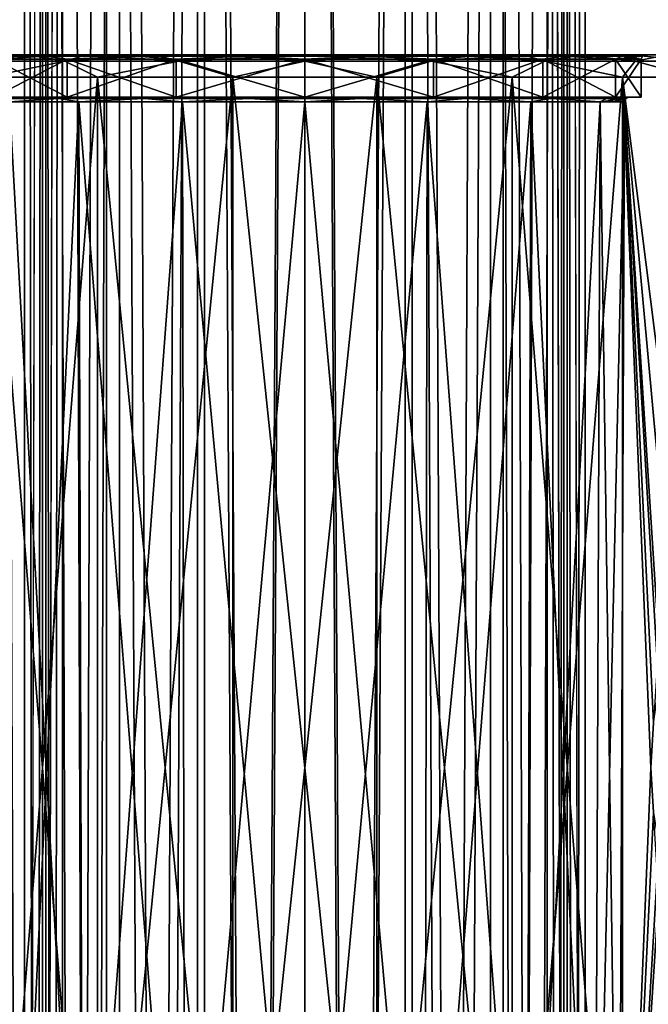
# Model space of a CAD drawing. Header units: millimetres. Extents: x -125 to 171, y -35 to 1363.
# Tile 223 of 256: x -13 to 15, y 690 to 734. Entities that reach past the tile are written whole.
import ezdxf

# ---------------------------------------------------------------- set-up
doc = ezdxf.new("R2010")
doc.units = ezdxf.units.MM
doc.header["$LTSCALE"] = 65.185185
for name, color, linetype in [('1451', 7, 'CONTINUOUS'), ('1453', 7, 'CONTINUOUS'), ('1455', 7, 'CONTINUOUS'), ('1456', 7, 'CONTINUOUS'), ('1579', 7, 'CONTINUOUS'), ('1580', 7, 'CONTINUOUS'), ('1581', 7, 'CONTINUOUS'), ('1582', 7, 'CONTINUOUS'), ('1583', 7, 'CONTINUOUS'), ('1591', 7, 'CONTINUOUS'), ('1592', 7, 'CONTINUOUS'), ('1593', 7, 'CONTINUOUS'), ('1594', 7, 'CONTINUOUS'), ('1595', 7, 'CONTINUOUS'), ('1596', 7, 'CONTINUOUS'), ('1597', 7, 'CONTINUOUS'), ('1598', 7, 'CONTINUOUS'), ('1599', 7, 'CONTINUOUS')]:
    doc.layers.add(name, color=color, linetype=linetype)

msp = doc.modelspace()

# ---------------------------------------------------------------- linework, layer by layer
at = {"layer": '1451', "linetype": 'CONTINUOUS'}
for points in [[(-11.7, 953.714), (-11.7, 534.857), (-10.809, 116, -4.477), (-11.7, 953.714)], [(-10.809, 953.714, -4.477), (-11.7, 953.714), (-10.809, 116, -4.477), (-10.809, 953.714, -4.477)], [(-8.273, 953.714, -8.273), (-10.809, 953.714, -4.477), (-8.273, 116, -8.273), (-8.273, 953.714, -8.273)], [(-8.273, 116, -8.273), (-10.809, 953.714, -4.477), (-10.809, 116, -4.477), (-8.273, 116, -8.273)], [(-4.477, 953.714, -10.809), (-8.273, 953.714, -8.273), (-4.477, 116, -10.809), (-4.477, 953.714, -10.809)], [(-4.477, 116, -10.809), (-8.273, 953.714, -8.273), (-8.273, 116, -8.273), (-4.477, 116, -10.809)], [(0, 953.714, -11.7), (-4.477, 953.714, -10.809), (0, 116, -11.7), (0, 953.714, -11.7)], [(0, 116, -11.7), (-4.477, 953.714, -10.809), (-4.477, 116, -10.809), (0, 116, -11.7)], [(4.477, 953.714, -10.809), (0, 953.714, -11.7), (4.477, 116, -10.809), (4.477, 953.714, -10.809)], [(4.477, 116, -10.809), (0, 953.714, -11.7), (0, 116, -11.7), (4.477, 116, -10.809)], [(8.273, 953.714, -8.273), (4.477, 953.714, -10.809), (8.273, 116, -8.273), (8.273, 953.714, -8.273)], [(8.273, 116, -8.273), (4.477, 953.714, -10.809), (4.477, 116, -10.809), (8.273, 116, -8.273)], [(10.809, 953.714, -4.477), (8.273, 953.714, -8.273), (10.809, 116, -4.477), (10.809, 953.714, -4.477)], [(10.809, 116, -4.477), (8.273, 953.714, -8.273), (8.273, 116, -8.273), (10.809, 116, -4.477)], [(11.7, 953.714), (10.809, 953.714, -4.477), (11.7, 534.857), (11.7, 953.714)], [(11.7, 534.857), (10.809, 953.714, -4.477), (11.7, 116), (11.7, 534.857)], [(11.7, 116), (10.809, 953.714, -4.477), (10.809, 116, -4.477), (11.7, 116)]]:
    msp.add_3dface(points, dxfattribs=at)
at = {"layer": '1453', "linetype": 'CONTINUOUS'}
for points in [[(-12.5, 956), (-11.548, 956, -4.784), (-12.5, 536), (-12.5, 956)], [(-12.5, 536), (-11.548, 956, -4.784), (-12.5, 116), (-12.5, 536)], [(-12.5, 116), (-11.548, 956, -4.784), (-11.548, 116, -4.784), (-12.5, 116)], [(-11.548, 956, -4.784), (-8.839, 956, -8.839), (-11.548, 116, -4.784), (-11.548, 956, -4.784)], [(-11.548, 116, -4.784), (-8.839, 956, -8.839), (-8.839, 116, -8.839), (-11.548, 116, -4.784)], [(-8.839, 956, -8.839), (-4.784, 956, -11.548), (-8.839, 116, -8.839), (-8.839, 956, -8.839)], [(-8.839, 116, -8.839), (-4.784, 956, -11.548), (-4.784, 116, -11.548), (-8.839, 116, -8.839)], [(-4.784, 956, -11.548), (0, 956, -12.5), (-4.784, 116, -11.548), (-4.784, 956, -11.548)], [(-4.784, 116, -11.548), (0, 956, -12.5), (0, 116, -12.5), (-4.784, 116, -11.548)], [(0, 956, -12.5), (4.784, 956, -11.548), (0, 116, -12.5), (0, 956, -12.5)], [(0, 116, -12.5), (4.784, 956, -11.548), (4.784, 116, -11.548), (0, 116, -12.5)], [(4.784, 956, -11.548), (8.839, 956, -8.839), (4.784, 116, -11.548), (4.784, 956, -11.548)], [(4.784, 116, -11.548), (8.839, 956, -8.839), (8.839, 116, -8.839), (4.784, 116, -11.548)], [(8.839, 956, -8.839), (11.548, 956, -4.784), (8.839, 116, -8.839), (8.839, 956, -8.839)], [(8.839, 116, -8.839), (11.548, 956, -4.784), (11.548, 116, -4.784), (8.839, 116, -8.839)], [(11.548, 956, -4.784), (12.5, 956), (11.548, 116, -4.784), (11.548, 956, -4.784)], [(11.548, 116, -4.784), (12.5, 956), (12.5, 536), (11.548, 116, -4.784)]]:
    msp.add_3dface(points, dxfattribs=at)
at = {"layer": '1455', "linetype": 'CONTINUOUS'}
for points in [[(-11.7, 116), (-11.7, 534.857), (-10.809, 953.714, 4.477), (-11.7, 116)], [(-10.809, 116, 4.477), (-11.7, 116), (-10.809, 953.714, 4.477), (-10.809, 116, 4.477)], [(-11.7, 534.857), (-11.7, 953.714), (-10.809, 953.714, 4.477), (-11.7, 534.857)], [(-8.273, 116, 8.273), (-10.809, 116, 4.477), (-8.273, 953.714, 8.273), (-8.273, 116, 8.273)], [(-8.273, 953.714, 8.273), (-10.809, 116, 4.477), (-10.809, 953.714, 4.477), (-8.273, 953.714, 8.273)], [(-4.477, 116, 10.809), (-8.273, 116, 8.273), (-4.477, 953.714, 10.809), (-4.477, 116, 10.809)], [(-4.477, 953.714, 10.809), (-8.273, 116, 8.273), (-8.273, 953.714, 8.273), (-4.477, 953.714, 10.809)], [(0, 116, 11.7), (-4.477, 116, 10.809), (0, 953.714, 11.7), (0, 116, 11.7)], [(0, 953.714, 11.7), (-4.477, 116, 10.809), (-4.477, 953.714, 10.809), (0, 953.714, 11.7)], [(4.477, 116, 10.809), (0, 116, 11.7), (4.477, 953.714, 10.809), (4.477, 116, 10.809)], [(4.477, 953.714, 10.809), (0, 116, 11.7), (0, 953.714, 11.7), (4.477, 953.714, 10.809)], [(8.273, 116, 8.273), (4.477, 116, 10.809), (8.273, 953.714, 8.273), (8.273, 116, 8.273)], [(8.273, 953.714, 8.273), (4.477, 116, 10.809), (4.477, 953.714, 10.809), (8.273, 953.714, 8.273)], [(10.809, 116, 4.477), (8.273, 116, 8.273), (10.809, 953.714, 4.477), (10.809, 116, 4.477)], [(10.809, 953.714, 4.477), (8.273, 116, 8.273), (8.273, 953.714, 8.273), (10.809, 953.714, 4.477)], [(11.7, 953.714), (11.7, 534.857), (10.809, 116, 4.477), (11.7, 953.714)], [(11.7, 953.714), (10.809, 116, 4.477), (10.809, 953.714, 4.477), (11.7, 953.714)]]:
    msp.add_3dface(points, dxfattribs=at)
at = {"layer": '1456', "linetype": 'CONTINUOUS'}
for points in [[(-11.548, 956, 4.784), (-12.5, 956), (-11.548, 116, 4.784), (-11.548, 956, 4.784)], [(-12.5, 956), (-12.5, 536), (-11.548, 116, 4.784), (-12.5, 956)], [(-8.839, 956, 8.839), (-11.548, 956, 4.784), (-8.839, 116, 8.839), (-8.839, 956, 8.839)], [(-11.548, 956, 4.784), (-11.548, 116, 4.784), (-8.839, 116, 8.839), (-11.548, 956, 4.784)], [(-4.784, 956, 11.548), (-8.839, 956, 8.839), (-4.784, 116, 11.548), (-4.784, 956, 11.548)], [(-8.839, 956, 8.839), (-8.839, 116, 8.839), (-4.784, 116, 11.548), (-8.839, 956, 8.839)], [(0, 956, 12.5), (-4.784, 956, 11.548), (0, 116, 12.5), (0, 956, 12.5)], [(-4.784, 956, 11.548), (-4.784, 116, 11.548), (0, 116, 12.5), (-4.784, 956, 11.548)], [(4.784, 956, 11.548), (0, 956, 12.5), (4.784, 116, 11.548), (4.784, 956, 11.548)], [(0, 956, 12.5), (0, 116, 12.5), (4.784, 116, 11.548), (0, 956, 12.5)], [(8.839, 956, 8.839), (4.784, 956, 11.548), (8.839, 116, 8.839), (8.839, 956, 8.839)], [(4.784, 956, 11.548), (4.784, 116, 11.548), (8.839, 116, 8.839), (4.784, 956, 11.548)], [(11.548, 956, 4.784), (8.839, 956, 8.839), (11.548, 116, 4.784), (11.548, 956, 4.784)], [(8.839, 956, 8.839), (8.839, 116, 8.839), (11.548, 116, 4.784), (8.839, 956, 8.839)], [(12.5, 956), (11.548, 956, 4.784), (12.5, 536), (12.5, 956)], [(11.548, 956, 4.784), (12.5, 116), (12.5, 536), (11.548, 956, 4.784)], [(12.5, 116), (11.548, 956, 4.784), (11.548, 116, 4.784), (12.5, 116)]]:
    msp.add_3dface(points, dxfattribs=at)
at = {"layer": '1579', "linetype": 'CONTINUOUS'}
for points in [[(-14.172, 670.2, 11.892), (-9.25, 670.2, 16.021), (-14.172, 731.8, 11.892), (-14.172, 670.2, 11.892)], [(-14.172, 731.8, 11.892), (-9.25, 670.2, 16.021), (-9.25, 731.8, 16.021), (-14.172, 731.8, 11.892)], [(-9.25, 670.2, 16.021), (-3.212, 670.2, 18.219), (-9.25, 731.8, 16.021), (-9.25, 670.2, 16.021)], [(-9.25, 731.8, 16.021), (-3.212, 670.2, 18.219), (-3.212, 731.8, 18.219), (-9.25, 731.8, 16.021)], [(-3.212, 670.2, 18.219), (3.212, 670.2, 18.219), (-3.212, 731.8, 18.219), (-3.212, 670.2, 18.219)], [(-3.212, 731.8, 18.219), (3.212, 670.2, 18.219), (3.212, 731.8, 18.219), (-3.212, 731.8, 18.219)], [(3.212, 670.2, 18.219), (9.25, 670.2, 16.021), (3.212, 731.8, 18.219), (3.212, 670.2, 18.219)], [(3.212, 731.8, 18.219), (9.25, 670.2, 16.021), (9.25, 731.8, 16.021), (3.212, 731.8, 18.219)], [(9.25, 670.2, 16.021), (14.172, 670.2, 11.892), (9.25, 731.8, 16.021), (9.25, 670.2, 16.021)], [(9.25, 731.8, 16.021), (14.172, 670.2, 11.892), (14.172, 731.8, 11.892), (9.25, 731.8, 16.021)], [(16.438, 706.958, 8.489), (17.074, 708.694, 7.122), (14.172, 731.8, 11.892), (16.438, 706.958, 8.489)], [(14.172, 731.8, 11.892), (17.074, 708.694, 7.122), (17.384, 731.8, 6.327), (14.172, 731.8, 11.892)], [(15.895, 705.004, 9.465), (16.438, 706.958, 8.489), (14.172, 731.8, 11.892), (15.895, 705.004, 9.465)], [(15.791, 704.513, 9.639), (15.895, 705.004, 9.465), (14.172, 731.8, 11.892), (15.791, 704.513, 9.639)], [(15.551, 703.001, 10.021), (15.791, 704.513, 9.639), (14.172, 731.8, 11.892), (15.551, 703.001, 10.021)], [(15.435, 701, 10.199), (15.551, 703.001, 10.021), (14.172, 731.8, 11.892), (15.435, 701, 10.199)], [(14.172, 670.2, 11.892), (15.435, 701, 10.199), (14.172, 731.8, 11.892), (14.172, 670.2, 11.892)], [(15.551, 699, 10.021), (15.435, 701, 10.199), (14.172, 670.2, 11.892), (15.551, 699, 10.021)], [(17.384, 670.2, 6.327), (15.551, 699, 10.021), (14.172, 670.2, 11.892), (17.384, 670.2, 6.327)]]:
    msp.add_3dface(points, dxfattribs=at)
at = {"layer": '1580', "linetype": 'CONTINUOUS'}
for points in [[(-14.73, 732.507, 10.702), (-10.702, 732.507, 14.73), (-12.375, 732.8, 12.374), (-14.73, 732.507, 10.702)], [(-14.551, 732.8, 9.722), (-14.73, 732.507, 10.702), (-12.375, 732.8, 12.374), (-14.551, 732.8, 9.722)], [(-14.172, 731.8, 11.892), (-10.702, 732.507, 14.73), (-14.73, 732.507, 10.702), (-14.172, 731.8, 11.892)], [(-14.172, 731.8, 11.892), (-9.25, 731.8, 16.021), (-10.702, 732.507, 14.73), (-14.172, 731.8, 11.892)], [(-12.375, 732.8, 12.374), (-10.702, 732.507, 14.73), (-9.723, 732.8, 14.551), (-12.375, 732.8, 12.374)], [(-10.702, 732.507, 14.73), (-5.626, 732.507, 17.316), (-9.723, 732.8, 14.551), (-10.702, 732.507, 14.73)], [(-9.25, 731.8, 16.021), (-5.626, 732.507, 17.316), (-10.702, 732.507, 14.73), (-9.25, 731.8, 16.021)], [(-9.723, 732.8, 14.551), (-5.626, 732.507, 17.316), (-6.697, 732.8, 16.168), (-9.723, 732.8, 14.551)], [(-9.25, 731.8, 16.021), (-3.212, 731.8, 18.219), (-5.626, 732.507, 17.316), (-9.25, 731.8, 16.021)], [(-6.697, 732.8, 16.168), (-5.626, 732.507, 17.316), (-3.414, 732.8, 17.164), (-6.697, 732.8, 16.168)], [(-5.626, 732.507, 17.316), (0, 732.507, 18.207), (-3.414, 732.8, 17.164), (-5.626, 732.507, 17.316)], [(-3.212, 731.8, 18.219), (0, 732.507, 18.207), (-5.626, 732.507, 17.316), (-3.212, 731.8, 18.219)], [(-3.414, 732.8, 17.164), (0, 732.507, 18.207), (0, 732.8, 17.5), (-3.414, 732.8, 17.164)], [(-3.212, 731.8, 18.219), (3.212, 731.8, 18.219), (0, 732.507, 18.207), (-3.212, 731.8, 18.219)], [(0, 732.507, 18.207), (5.626, 732.507, 17.316), (0, 732.8, 17.5), (0, 732.507, 18.207)], [(0, 732.8, 17.5), (5.626, 732.507, 17.316), (3.414, 732.8, 17.164), (0, 732.8, 17.5)], [(3.212, 731.8, 18.219), (5.626, 732.507, 17.316), (0, 732.507, 18.207), (3.212, 731.8, 18.219)], [(3.212, 731.8, 18.219), (9.25, 731.8, 16.021), (5.626, 732.507, 17.316), (3.212, 731.8, 18.219)], [(3.414, 732.8, 17.164), (5.626, 732.507, 17.316), (6.697, 732.8, 16.168), (3.414, 732.8, 17.164)], [(5.626, 732.507, 17.316), (10.702, 732.507, 14.73), (6.697, 732.8, 16.168), (5.626, 732.507, 17.316)], [(9.25, 731.8, 16.021), (10.702, 732.507, 14.73), (5.626, 732.507, 17.316), (9.25, 731.8, 16.021)], [(6.697, 732.8, 16.168), (10.702, 732.507, 14.73), (9.723, 732.8, 14.551), (6.697, 732.8, 16.168)], [(9.25, 731.8, 16.021), (14.172, 731.8, 11.892), (10.702, 732.507, 14.73), (9.25, 731.8, 16.021)], [(9.723, 732.8, 14.551), (10.702, 732.507, 14.73), (12.375, 732.8, 12.374), (9.723, 732.8, 14.551)], [(10.702, 732.507, 14.73), (14.73, 732.507, 10.702), (12.375, 732.8, 12.374), (10.702, 732.507, 14.73)], [(14.172, 731.8, 11.892), (14.73, 732.507, 10.702), (10.702, 732.507, 14.73), (14.172, 731.8, 11.892)], [(12.375, 732.8, 12.374), (14.73, 732.507, 10.702), (14.551, 732.8, 9.722), (12.375, 732.8, 12.374)], [(14.172, 731.8, 11.892), (17.384, 731.8, 6.327), (14.73, 732.507, 10.702), (14.172, 731.8, 11.892)], [(14.73, 732.507, 10.702), (17.316, 732.507, 5.626), (14.551, 732.8, 9.722), (14.73, 732.507, 10.702)], [(14.551, 732.8, 9.722), (17.316, 732.507, 5.626), (16.168, 732.8, 6.696), (14.551, 732.8, 9.722)], [(17.384, 731.8, 6.327), (17.316, 732.507, 5.626), (14.73, 732.507, 10.702), (17.384, 731.8, 6.327)]]:
    msp.add_3dface(points, dxfattribs=at)
at = {"layer": '1581', "linetype": 'CONTINUOUS'}
for points in [[(-14.551, 732.8, -9.722), (-16.168, 732.8, -6.696), (-10.748, 732.8, -10.748), (-14.551, 732.8, -9.722)], [(-10.748, 732.8, -10.748), (-16.168, 732.8, -6.696), (-14.043, 732.8, -5.816), (-10.748, 732.8, -10.748)], [(-14.551, 732.8, 9.722), (-12.375, 732.8, 12.374), (-10.748, 732.8, 10.748), (-14.551, 732.8, 9.722)], [(-14.043, 732.8, 5.816), (-14.551, 732.8, 9.722), (-10.748, 732.8, 10.748), (-14.043, 732.8, 5.816)], [(-12.375, 732.8, -12.374), (-14.551, 732.8, -9.722), (-10.748, 732.8, -10.748), (-12.375, 732.8, -12.374)], [(-12.375, 732.8, 12.374), (-9.723, 732.8, 14.551), (-5.817, 732.8, 14.043), (-12.375, 732.8, 12.374)], [(-10.748, 732.8, 10.748), (-12.375, 732.8, 12.374), (-5.817, 732.8, 14.043), (-10.748, 732.8, 10.748)], [(-9.723, 732.8, -14.551), (-12.375, 732.8, -12.374), (-5.817, 732.8, -14.043), (-9.723, 732.8, -14.551)], [(-5.817, 732.8, -14.043), (-12.375, 732.8, -12.374), (-10.748, 732.8, -10.748), (-5.817, 732.8, -14.043)], [(-9.723, 732.8, 14.551), (-6.697, 732.8, 16.168), (0, 732.8, 15.2), (-9.723, 732.8, 14.551)], [(-5.817, 732.8, 14.043), (-9.723, 732.8, 14.551), (0, 732.8, 15.2), (-5.817, 732.8, 14.043)], [(-6.697, 732.8, -16.168), (-9.723, 732.8, -14.551), (6.697, 732.8, -16.168), (-6.697, 732.8, -16.168)], [(6.697, 732.8, -16.168), (-9.723, 732.8, -14.551), (0, 732.8, -15.2), (6.697, 732.8, -16.168)], [(0, 732.8, -15.2), (-9.723, 732.8, -14.551), (-5.817, 732.8, -14.043), (0, 732.8, -15.2)], [(-6.697, 732.8, 16.168), (-3.414, 732.8, 17.164), (6.697, 732.8, 16.168), (-6.697, 732.8, 16.168)], [(-6.697, 732.8, 16.168), (6.697, 732.8, 16.168), (9.723, 732.8, 14.551), (-6.697, 732.8, 16.168)], [(-6.697, 732.8, 16.168), (9.723, 732.8, 14.551), (0, 732.8, 15.2), (-6.697, 732.8, 16.168)], [(-3.414, 732.8, -17.164), (-6.697, 732.8, -16.168), (3.414, 732.8, -17.164), (-3.414, 732.8, -17.164)], [(3.414, 732.8, -17.164), (-6.697, 732.8, -16.168), (6.697, 732.8, -16.168), (3.414, 732.8, -17.164)], [(-3.414, 732.8, 17.164), (0, 732.8, 17.5), (3.414, 732.8, 17.164), (-3.414, 732.8, 17.164)], [(-3.414, 732.8, 17.164), (3.414, 732.8, 17.164), (6.697, 732.8, 16.168), (-3.414, 732.8, 17.164)], [(0, 732.8, -17.5), (-3.414, 732.8, -17.164), (3.414, 732.8, -17.164), (0, 732.8, -17.5)], [(0, 732.8, 15.2), (9.723, 732.8, 14.551), (5.817, 732.8, 14.043), (0, 732.8, 15.2)], [(9.723, 732.8, -14.551), (6.697, 732.8, -16.168), (0, 732.8, -15.2), (9.723, 732.8, -14.551)], [(5.817, 732.8, -14.043), (9.723, 732.8, -14.551), (0, 732.8, -15.2), (5.817, 732.8, -14.043)], [(9.723, 732.8, 14.551), (12.375, 732.8, 12.374), (5.817, 732.8, 14.043), (9.723, 732.8, 14.551)], [(5.817, 732.8, 14.043), (12.375, 732.8, 12.374), (10.748, 732.8, 10.748), (5.817, 732.8, 14.043)], [(12.375, 732.8, -12.374), (9.723, 732.8, -14.551), (5.817, 732.8, -14.043), (12.375, 732.8, -12.374)], [(10.748, 732.8, -10.748), (12.375, 732.8, -12.374), (5.817, 732.8, -14.043), (10.748, 732.8, -10.748)], [(12.375, 732.8, 12.374), (14.551, 732.8, 9.722), (10.748, 732.8, 10.748), (12.375, 732.8, 12.374)], [(14.551, 732.8, 9.722), (16.168, 732.8, 6.696), (10.748, 732.8, 10.748), (14.551, 732.8, 9.722)], [(10.748, 732.8, 10.748), (16.168, 732.8, 6.696), (14.043, 732.8, 5.816), (10.748, 732.8, 10.748)], [(14.551, 732.8, -9.722), (12.375, 732.8, -12.374), (10.748, 732.8, -10.748), (14.551, 732.8, -9.722)], [(14.043, 732.8, -5.816), (14.551, 732.8, -9.722), (10.748, 732.8, -10.748), (14.043, 732.8, -5.816)], [(17.164, 732.8, 3.413), (17.5, 732.8), (14.043, 732.8, 5.816), (17.164, 732.8, 3.413)], [(17.5, 732.8), (15.2, 732.8), (14.043, 732.8, 5.816), (17.5, 732.8)], [(16.168, 732.8, 6.696), (17.164, 732.8, 3.413), (14.043, 732.8, 5.816), (16.168, 732.8, 6.696)], [(16.168, 732.8, -6.696), (14.551, 732.8, -9.722), (14.043, 732.8, -5.816), (16.168, 732.8, -6.696)], [(17.164, 732.8, -3.413), (16.168, 732.8, -6.696), (14.043, 732.8, -5.816), (17.164, 732.8, -3.413)], [(15.2, 732.8), (17.164, 732.8, -3.413), (14.043, 732.8, -5.816), (15.2, 732.8)], [(17.5, 732.8), (17.164, 732.8, -3.413), (15.2, 732.8), (17.5, 732.8)]]:
    msp.add_3dface(points, dxfattribs=at)
at = {"layer": '1582', "linetype": 'CONTINUOUS'}
for points in [[(-14.551, 732.8, -9.722), (-12.375, 732.8, -12.374), (-14.73, 732.507, -10.702), (-14.551, 732.8, -9.722)], [(-14.73, 732.507, -10.702), (-12.375, 732.8, -12.374), (-10.702, 732.507, -14.73), (-14.73, 732.507, -10.702)], [(-14.73, 732.507, -10.702), (-10.702, 732.507, -14.73), (-14.172, 731.8, -11.892), (-14.73, 732.507, -10.702)], [(-14.172, 731.8, -11.892), (-10.702, 732.507, -14.73), (-9.25, 731.8, -16.021), (-14.172, 731.8, -11.892)], [(-12.375, 732.8, -12.374), (-9.723, 732.8, -14.551), (-10.702, 732.507, -14.73), (-12.375, 732.8, -12.374)], [(-9.723, 732.8, -14.551), (-6.697, 732.8, -16.168), (-10.702, 732.507, -14.73), (-9.723, 732.8, -14.551)], [(-10.702, 732.507, -14.73), (-6.697, 732.8, -16.168), (-5.626, 732.507, -17.316), (-10.702, 732.507, -14.73)], [(-10.702, 732.507, -14.73), (-5.626, 732.507, -17.316), (-9.25, 731.8, -16.021), (-10.702, 732.507, -14.73)], [(-9.25, 731.8, -16.021), (-5.626, 732.507, -17.316), (-3.212, 731.8, -18.219), (-9.25, 731.8, -16.021)], [(-6.697, 732.8, -16.168), (-3.414, 732.8, -17.164), (-5.626, 732.507, -17.316), (-6.697, 732.8, -16.168)], [(-3.414, 732.8, -17.164), (0, 732.8, -17.5), (-5.626, 732.507, -17.316), (-3.414, 732.8, -17.164)], [(-5.626, 732.507, -17.316), (0, 732.8, -17.5), (0, 732.507, -18.207), (-5.626, 732.507, -17.316)], [(-5.626, 732.507, -17.316), (0, 732.507, -18.207), (-3.212, 731.8, -18.219), (-5.626, 732.507, -17.316)], [(-3.212, 731.8, -18.219), (0, 732.507, -18.207), (3.212, 731.8, -18.219), (-3.212, 731.8, -18.219)], [(0, 732.8, -17.5), (3.414, 732.8, -17.164), (0, 732.507, -18.207), (0, 732.8, -17.5)], [(0, 732.507, -18.207), (3.414, 732.8, -17.164), (5.626, 732.507, -17.316), (0, 732.507, -18.207)], [(0, 732.507, -18.207), (5.626, 732.507, -17.316), (3.212, 731.8, -18.219), (0, 732.507, -18.207)], [(3.212, 731.8, -18.219), (5.626, 732.507, -17.316), (9.25, 731.8, -16.021), (3.212, 731.8, -18.219)], [(3.414, 732.8, -17.164), (6.697, 732.8, -16.168), (5.626, 732.507, -17.316), (3.414, 732.8, -17.164)], [(6.697, 732.8, -16.168), (9.723, 732.8, -14.551), (5.626, 732.507, -17.316), (6.697, 732.8, -16.168)], [(5.626, 732.507, -17.316), (9.723, 732.8, -14.551), (10.702, 732.507, -14.73), (5.626, 732.507, -17.316)], [(5.626, 732.507, -17.316), (10.702, 732.507, -14.73), (9.25, 731.8, -16.021), (5.626, 732.507, -17.316)], [(9.25, 731.8, -16.021), (10.702, 732.507, -14.73), (14.172, 731.8, -11.892), (9.25, 731.8, -16.021)], [(9.723, 732.8, -14.551), (12.375, 732.8, -12.374), (10.702, 732.507, -14.73), (9.723, 732.8, -14.551)], [(10.702, 732.507, -14.73), (12.375, 732.8, -12.374), (14.73, 732.507, -10.702), (10.702, 732.507, -14.73)], [(10.702, 732.507, -14.73), (14.73, 732.507, -10.702), (14.172, 731.8, -11.892), (10.702, 732.507, -14.73)], [(12.375, 732.8, -12.374), (14.551, 732.8, -9.722), (14.73, 732.507, -10.702), (12.375, 732.8, -12.374)], [(14.172, 731.8, -11.892), (14.73, 732.507, -10.702), (17.384, 731.8, -6.327), (14.172, 731.8, -11.892)], [(14.551, 732.8, -9.722), (16.168, 732.8, -6.696), (14.73, 732.507, -10.702), (14.551, 732.8, -9.722)], [(14.73, 732.507, -10.702), (16.168, 732.8, -6.696), (17.316, 732.507, -5.626), (14.73, 732.507, -10.702)], [(14.73, 732.507, -10.702), (17.316, 732.507, -5.626), (17.384, 731.8, -6.327), (14.73, 732.507, -10.702)]]:
    msp.add_3dface(points, dxfattribs=at)
at = {"layer": '1583', "linetype": 'CONTINUOUS'}
for points in [[(-14.172, 731.8, -11.892), (-9.25, 731.8, -16.021), (-14.172, 670.2, -11.892), (-14.172, 731.8, -11.892)], [(-14.172, 670.2, -11.892), (-9.25, 731.8, -16.021), (-9.25, 670.2, -16.021), (-14.172, 670.2, -11.892)], [(-9.25, 731.8, -16.021), (-3.212, 731.8, -18.219), (-9.25, 670.2, -16.021), (-9.25, 731.8, -16.021)], [(-9.25, 670.2, -16.021), (-3.212, 731.8, -18.219), (-3.212, 670.2, -18.219), (-9.25, 670.2, -16.021)], [(-3.212, 731.8, -18.219), (3.212, 731.8, -18.219), (-3.212, 670.2, -18.219), (-3.212, 731.8, -18.219)], [(-3.212, 670.2, -18.219), (3.212, 731.8, -18.219), (3.212, 670.2, -18.219), (-3.212, 670.2, -18.219)], [(3.212, 731.8, -18.219), (9.25, 731.8, -16.021), (3.212, 670.2, -18.219), (3.212, 731.8, -18.219)], [(3.212, 670.2, -18.219), (9.25, 731.8, -16.021), (9.25, 670.2, -16.021), (3.212, 670.2, -18.219)], [(9.25, 731.8, -16.021), (14.172, 731.8, -11.892), (9.25, 670.2, -16.021), (9.25, 731.8, -16.021)], [(9.25, 670.2, -16.021), (14.172, 731.8, -11.892), (14.172, 670.2, -11.892), (9.25, 670.2, -16.021)], [(14.172, 731.8, -11.892), (17.384, 731.8, -6.327), (15.551, 703, -10.021), (14.172, 731.8, -11.892)], [(14.172, 670.2, -11.892), (14.172, 731.8, -11.892), (15.435, 701, -10.199), (14.172, 670.2, -11.892)], [(15.435, 701, -10.199), (14.172, 731.8, -11.892), (15.551, 703, -10.021), (15.435, 701, -10.199)], [(15.551, 698.999, -10.021), (14.172, 670.2, -11.892), (15.435, 701, -10.199), (15.551, 698.999, -10.021)], [(15.791, 697.487, -9.639), (14.172, 670.2, -11.892), (15.551, 698.999, -10.021), (15.791, 697.487, -9.639)], [(15.895, 696.996, -9.465), (14.172, 670.2, -11.892), (15.791, 697.487, -9.639), (15.895, 696.996, -9.465)], [(16.438, 695.042, -8.489), (14.172, 670.2, -11.892), (15.895, 696.996, -9.465), (16.438, 695.042, -8.489)], [(17.074, 693.306, -7.122), (14.172, 670.2, -11.892), (16.438, 695.042, -8.489), (17.074, 693.306, -7.122)], [(17.384, 670.2, -6.327), (14.172, 670.2, -11.892), (17.074, 693.306, -7.122), (17.384, 670.2, -6.327)]]:
    msp.add_3dface(points, dxfattribs=at)
at = {"layer": '1591', "linetype": 'CONTINUOUS'}
for points in [[(-10.083, 730.701, -10.083), (-13.175, 730.701, -5.457), (-9.9, 671.301, -9.9), (-10.083, 730.701, -10.083)], [(-9.9, 671.301, -9.9), (-13.175, 730.701, -5.457), (-12.935, 671.301, -5.358), (-9.9, 671.301, -9.9)], [(-5.457, 730.701, -13.175), (-10.083, 730.701, -10.083), (-5.358, 671.301, -12.935), (-5.457, 730.701, -13.175)], [(-5.358, 671.301, -12.935), (-10.083, 730.701, -10.083), (-9.9, 671.301, -9.9), (-5.358, 671.301, -12.935)], [(0, 730.701, -14.26), (-5.457, 730.701, -13.175), (0, 671.301, -14.001), (0, 730.701, -14.26)], [(0, 671.301, -14.001), (-5.457, 730.701, -13.175), (-5.358, 671.301, -12.935), (0, 671.301, -14.001)], [(5.457, 730.701, -13.175), (0, 730.701, -14.26), (5.358, 671.301, -12.935), (5.457, 730.701, -13.175)], [(5.358, 671.301, -12.935), (0, 730.701, -14.26), (0, 671.301, -14.001), (5.358, 671.301, -12.935)], [(9.9, 671.301, -9.9), (5.457, 730.701, -13.175), (5.358, 671.301, -12.935), (9.9, 671.301, -9.9)], [(10.083, 730.701, -10.083), (5.457, 730.701, -13.175), (9.9, 671.301, -9.9), (10.083, 730.701, -10.083)], [(12.935, 671.301, -5.358), (10.083, 730.701, -10.083), (9.9, 671.301, -9.9), (12.935, 671.301, -5.358)], [(13.175, 730.701, -5.457), (10.083, 730.701, -10.083), (12.935, 671.301, -5.358), (13.175, 730.701, -5.457)], [(14.001, 671.301), (13.175, 730.701, -5.457), (12.935, 671.301, -5.358), (14.001, 671.301)], [(14.26, 730.701), (13.175, 730.701, -5.457), (14.001, 671.301), (14.26, 730.701)]]:
    msp.add_3dface(points, dxfattribs=at)
at = {"layer": '1592', "linetype": 'CONTINUOUS'}
for points in [[(-13.455, 730.842, -4.897), (-10.969, 730.842, -9.204), (-13.36, 730.9, -5.533), (-13.455, 730.842, -4.897)], [(-13.175, 730.701, -5.457), (-10.969, 730.842, -9.204), (-13.455, 730.842, -4.897), (-13.175, 730.701, -5.457)], [(-13.36, 730.9, -5.533), (-10.969, 730.842, -9.204), (-10.225, 730.9, -10.224), (-13.36, 730.9, -5.533)], [(-13.175, 730.701, -5.457), (-10.083, 730.701, -10.083), (-10.969, 730.842, -9.204), (-13.175, 730.701, -5.457)], [(-10.969, 730.842, -9.204), (-7.159, 730.842, -12.401), (-10.225, 730.9, -10.224), (-10.969, 730.842, -9.204)], [(-10.083, 730.701, -10.083), (-7.159, 730.842, -12.401), (-10.969, 730.842, -9.204), (-10.083, 730.701, -10.083)], [(-10.225, 730.9, -10.224), (-7.159, 730.842, -12.401), (-5.534, 730.9, -13.359), (-10.225, 730.9, -10.224)], [(-10.083, 730.701, -10.083), (-5.457, 730.701, -13.175), (-7.159, 730.842, -12.401), (-10.083, 730.701, -10.083)], [(-7.159, 730.842, -12.401), (-2.486, 730.842, -14.101), (-5.534, 730.9, -13.359), (-7.159, 730.842, -12.401)], [(-5.457, 730.701, -13.175), (-2.486, 730.842, -14.101), (-7.159, 730.842, -12.401), (-5.457, 730.701, -13.175)], [(-5.534, 730.9, -13.359), (-2.486, 730.842, -14.101), (0, 730.9, -14.46), (-5.534, 730.9, -13.359)], [(-5.457, 730.701, -13.175), (0, 730.701, -14.26), (-2.486, 730.842, -14.101), (-5.457, 730.701, -13.175)], [(-2.486, 730.842, -14.101), (2.486, 730.842, -14.101), (0, 730.9, -14.46), (-2.486, 730.842, -14.101)], [(0, 730.701, -14.26), (2.486, 730.842, -14.101), (-2.486, 730.842, -14.101), (0, 730.701, -14.26)], [(0, 730.9, -14.46), (2.486, 730.842, -14.101), (5.534, 730.9, -13.359), (0, 730.9, -14.46)], [(0, 730.701, -14.26), (5.457, 730.701, -13.175), (2.486, 730.842, -14.101), (0, 730.701, -14.26)], [(2.486, 730.842, -14.101), (7.159, 730.842, -12.401), (5.534, 730.9, -13.359), (2.486, 730.842, -14.101)], [(5.457, 730.701, -13.175), (7.159, 730.842, -12.401), (2.486, 730.842, -14.101), (5.457, 730.701, -13.175)], [(5.457, 730.701, -13.175), (10.083, 730.701, -10.083), (7.159, 730.842, -12.401), (5.457, 730.701, -13.175)], [(5.534, 730.9, -13.359), (7.159, 730.842, -12.401), (10.225, 730.9, -10.225), (5.534, 730.9, -13.359)], [(7.159, 730.842, -12.401), (10.969, 730.842, -9.204), (10.225, 730.9, -10.225), (7.159, 730.842, -12.401)], [(10.083, 730.701, -10.083), (10.969, 730.842, -9.204), (7.159, 730.842, -12.401), (10.083, 730.701, -10.083)], [(10.083, 730.701, -10.083), (13.175, 730.701, -5.457), (10.969, 730.842, -9.204), (10.083, 730.701, -10.083)], [(10.225, 730.9, -10.225), (10.969, 730.842, -9.204), (13.36, 730.9, -5.533), (10.225, 730.9, -10.225)], [(10.969, 730.842, -9.204), (13.455, 730.842, -4.897), (13.36, 730.9, -5.533), (10.969, 730.842, -9.204)], [(13.175, 730.701, -5.457), (13.455, 730.842, -4.897), (10.969, 730.842, -9.204), (13.175, 730.701, -5.457)], [(13.175, 730.701, -5.457), (14.26, 730.701), (13.455, 730.842, -4.897), (13.175, 730.701, -5.457)], [(14.319, 730.842), (14.46, 730.9), (13.36, 730.9, -5.533), (14.319, 730.842)], [(13.455, 730.842, -4.897), (14.319, 730.842), (13.36, 730.9, -5.533), (13.455, 730.842, -4.897)], [(14.26, 730.701), (14.319, 730.842), (13.455, 730.842, -4.897), (14.26, 730.701)]]:
    msp.add_3dface(points, dxfattribs=at)
at = {"layer": '1593', "linetype": 'CONTINUOUS'}
for points in [[(-13.858, 730.9, -5.74), (-13.36, 730.9, -5.533), (-10.607, 730.9, -10.607), (-13.858, 730.9, -5.74)], [(-13.858, 730.9, 5.74), (-10.607, 730.9, 10.607), (-13.36, 730.9, 5.533), (-13.858, 730.9, 5.74)], [(-13.36, 730.9, -5.533), (-10.225, 730.9, -10.224), (-10.607, 730.9, -10.607), (-13.36, 730.9, -5.533)], [(-13.36, 730.9, 5.533), (-10.607, 730.9, 10.607), (-10.225, 730.9, 10.225), (-13.36, 730.9, 5.533)], [(-10.607, 730.9, -10.607), (-10.225, 730.9, -10.224), (-5.74, 730.9, -13.858), (-10.607, 730.9, -10.607)], [(-10.607, 730.9, 10.607), (-5.74, 730.9, 13.858), (-10.225, 730.9, 10.225), (-10.607, 730.9, 10.607)], [(-10.225, 730.9, -10.224), (-5.534, 730.9, -13.359), (-5.74, 730.9, -13.858), (-10.225, 730.9, -10.224)], [(-10.225, 730.9, 10.225), (-5.74, 730.9, 13.858), (-5.534, 730.9, 13.359), (-10.225, 730.9, 10.225)], [(-5.534, 730.9, -13.359), (0, 730.9, -14.46), (-5.74, 730.9, -13.858), (-5.534, 730.9, -13.359)], [(-5.74, 730.9, -13.858), (0, 730.9, -14.46), (0, 730.9, -15), (-5.74, 730.9, -13.858)], [(-5.74, 730.9, 13.858), (0, 730.9, 15), (-5.534, 730.9, 13.359), (-5.74, 730.9, 13.858)], [(-5.534, 730.9, 13.359), (0, 730.9, 15), (0, 730.9, 14.46), (-5.534, 730.9, 13.359)], [(0, 730.9, -14.46), (5.534, 730.9, -13.359), (0, 730.9, -15), (0, 730.9, -14.46)], [(0, 730.9, -15), (5.534, 730.9, -13.359), (5.74, 730.9, -13.858), (0, 730.9, -15)], [(0, 730.9, 15), (5.74, 730.9, 13.858), (0, 730.9, 14.46), (0, 730.9, 15)], [(0, 730.9, 14.46), (5.74, 730.9, 13.858), (5.534, 730.9, 13.359), (0, 730.9, 14.46)], [(5.534, 730.9, -13.359), (10.225, 730.9, -10.225), (5.74, 730.9, -13.858), (5.534, 730.9, -13.359)], [(5.534, 730.9, 13.359), (5.74, 730.9, 13.858), (10.225, 730.9, 10.224), (5.534, 730.9, 13.359)], [(5.74, 730.9, -13.858), (10.225, 730.9, -10.225), (10.607, 730.9, -10.607), (5.74, 730.9, -13.858)], [(5.74, 730.9, 13.858), (10.607, 730.9, 10.607), (10.225, 730.9, 10.224), (5.74, 730.9, 13.858)], [(10.225, 730.9, -10.225), (13.36, 730.9, -5.533), (10.607, 730.9, -10.607), (10.225, 730.9, -10.225)], [(10.225, 730.9, 10.224), (10.607, 730.9, 10.607), (13.36, 730.9, 5.533), (10.225, 730.9, 10.224)], [(10.607, 730.9, -10.607), (13.36, 730.9, -5.533), (13.858, 730.9, -5.74), (10.607, 730.9, -10.607)], [(10.607, 730.9, 10.607), (13.858, 730.9, 5.74), (13.36, 730.9, 5.533), (10.607, 730.9, 10.607)], [(13.36, 730.9, -5.533), (14.46, 730.9), (13.858, 730.9, -5.74), (13.36, 730.9, -5.533)], [(13.858, 730.9, 5.74), (14.46, 730.9), (13.36, 730.9, 5.533), (13.858, 730.9, 5.74)], [(15, 730.9), (14.46, 730.9), (13.858, 730.9, 5.74), (15, 730.9)], [(14.46, 730.9), (15, 730.9), (13.858, 730.9, -5.74), (14.46, 730.9)]]:
    msp.add_3dface(points, dxfattribs=at)
at = {"layer": '1594', "linetype": 'CONTINUOUS'}
for points in [[(-10.607, 730.9, 10.607), (-13.858, 730.9, 5.74), (-10.607, 732.6, 10.607), (-10.607, 730.9, 10.607)], [(-10.607, 732.6, 10.607), (-13.858, 730.9, 5.74), (-13.858, 732.6, 5.74), (-10.607, 732.6, 10.607)], [(-5.74, 730.9, 13.858), (-10.607, 730.9, 10.607), (-5.74, 732.6, 13.858), (-5.74, 730.9, 13.858)], [(-5.74, 732.6, 13.858), (-10.607, 730.9, 10.607), (-10.607, 732.6, 10.607), (-5.74, 732.6, 13.858)], [(0, 730.9, 15), (-5.74, 730.9, 13.858), (0, 732.6, 15), (0, 730.9, 15)], [(0, 732.6, 15), (-5.74, 730.9, 13.858), (-5.74, 732.6, 13.858), (0, 732.6, 15)], [(5.74, 730.9, 13.858), (0, 730.9, 15), (5.74, 732.6, 13.858), (5.74, 730.9, 13.858)], [(5.74, 732.6, 13.858), (0, 730.9, 15), (0, 732.6, 15), (5.74, 732.6, 13.858)], [(10.607, 730.9, 10.607), (5.74, 730.9, 13.858), (10.607, 732.6, 10.607), (10.607, 730.9, 10.607)], [(10.607, 732.6, 10.607), (5.74, 730.9, 13.858), (5.74, 732.6, 13.858), (10.607, 732.6, 10.607)], [(13.858, 730.9, 5.74), (10.607, 730.9, 10.607), (13.858, 732.6, 5.74), (13.858, 730.9, 5.74)], [(13.858, 732.6, 5.74), (10.607, 730.9, 10.607), (10.607, 732.6, 10.607), (13.858, 732.6, 5.74)], [(15, 730.9), (13.858, 730.9, 5.74), (15, 732.6), (15, 730.9)], [(15, 732.6), (13.858, 730.9, 5.74), (13.858, 732.6, 5.74), (15, 732.6)]]:
    msp.add_3dface(points, dxfattribs=at)
at = {"layer": '1595', "linetype": 'CONTINUOUS'}
for points in [[(-14.15, 732.741, 5.15), (-14.043, 732.8, 5.816), (-11.536, 732.741, 9.679), (-14.15, 732.741, 5.15)], [(-13.858, 732.6, 5.74), (-14.15, 732.741, 5.15), (-11.536, 732.741, 9.679), (-13.858, 732.6, 5.74)], [(-14.043, 732.8, 5.816), (-10.748, 732.8, 10.748), (-11.536, 732.741, 9.679), (-14.043, 732.8, 5.816)], [(-10.607, 732.6, 10.607), (-13.858, 732.6, 5.74), (-11.536, 732.741, 9.679), (-10.607, 732.6, 10.607)], [(-11.536, 732.741, 9.679), (-10.748, 732.8, 10.748), (-7.529, 732.741, 13.041), (-11.536, 732.741, 9.679)], [(-10.607, 732.6, 10.607), (-11.536, 732.741, 9.679), (-7.529, 732.741, 13.041), (-10.607, 732.6, 10.607)], [(-10.748, 732.8, 10.748), (-5.817, 732.8, 14.043), (-7.529, 732.741, 13.041), (-10.748, 732.8, 10.748)], [(-5.74, 732.6, 13.858), (-10.607, 732.6, 10.607), (-7.529, 732.741, 13.041), (-5.74, 732.6, 13.858)], [(-7.529, 732.741, 13.041), (-5.817, 732.8, 14.043), (-2.615, 732.741, 14.83), (-7.529, 732.741, 13.041)], [(-5.74, 732.6, 13.858), (-7.529, 732.741, 13.041), (-2.615, 732.741, 14.83), (-5.74, 732.6, 13.858)], [(-5.817, 732.8, 14.043), (0, 732.8, 15.2), (-2.615, 732.741, 14.83), (-5.817, 732.8, 14.043)], [(0, 732.6, 15), (-5.74, 732.6, 13.858), (-2.615, 732.741, 14.83), (0, 732.6, 15)], [(-2.615, 732.741, 14.83), (0, 732.8, 15.2), (2.615, 732.741, 14.83), (-2.615, 732.741, 14.83)], [(0, 732.6, 15), (-2.615, 732.741, 14.83), (2.615, 732.741, 14.83), (0, 732.6, 15)], [(0, 732.8, 15.2), (5.817, 732.8, 14.043), (2.615, 732.741, 14.83), (0, 732.8, 15.2)], [(5.74, 732.6, 13.858), (0, 732.6, 15), (2.615, 732.741, 14.83), (5.74, 732.6, 13.858)], [(2.615, 732.741, 14.83), (5.817, 732.8, 14.043), (7.529, 732.741, 13.041), (2.615, 732.741, 14.83)], [(5.74, 732.6, 13.858), (2.615, 732.741, 14.83), (7.529, 732.741, 13.041), (5.74, 732.6, 13.858)], [(10.607, 732.6, 10.607), (5.74, 732.6, 13.858), (7.529, 732.741, 13.041), (10.607, 732.6, 10.607)], [(5.817, 732.8, 14.043), (10.748, 732.8, 10.748), (7.529, 732.741, 13.041), (5.817, 732.8, 14.043)], [(7.529, 732.741, 13.041), (10.748, 732.8, 10.748), (11.536, 732.741, 9.679), (7.529, 732.741, 13.041)], [(10.607, 732.6, 10.607), (7.529, 732.741, 13.041), (11.536, 732.741, 9.679), (10.607, 732.6, 10.607)], [(13.858, 732.6, 5.74), (10.607, 732.6, 10.607), (11.536, 732.741, 9.679), (13.858, 732.6, 5.74)], [(10.748, 732.8, 10.748), (14.043, 732.8, 5.816), (11.536, 732.741, 9.679), (10.748, 732.8, 10.748)], [(11.536, 732.741, 9.679), (14.043, 732.8, 5.816), (14.15, 732.741, 5.15), (11.536, 732.741, 9.679)], [(13.858, 732.6, 5.74), (11.536, 732.741, 9.679), (14.15, 732.741, 5.15), (13.858, 732.6, 5.74)], [(15, 732.6), (13.858, 732.6, 5.74), (15.059, 732.741), (15, 732.6)], [(13.858, 732.6, 5.74), (14.15, 732.741, 5.15), (15.059, 732.741), (13.858, 732.6, 5.74)], [(14.043, 732.8, 5.816), (15.2, 732.8), (14.15, 732.741, 5.15), (14.043, 732.8, 5.816)], [(14.15, 732.741, 5.15), (15.2, 732.8), (15.059, 732.741), (14.15, 732.741, 5.15)]]:
    msp.add_3dface(points, dxfattribs=at)
at = {"layer": '1596', "linetype": 'CONTINUOUS'}
for points in [[(-11.536, 732.741, -9.679), (-14.043, 732.8, -5.816), (-14.15, 732.741, -5.15), (-11.536, 732.741, -9.679)], [(-11.536, 732.741, -9.679), (-14.15, 732.741, -5.15), (-13.858, 732.6, -5.74), (-11.536, 732.741, -9.679)], [(-10.748, 732.8, -10.748), (-14.043, 732.8, -5.816), (-11.536, 732.741, -9.679), (-10.748, 732.8, -10.748)], [(-10.607, 732.6, -10.607), (-11.536, 732.741, -9.679), (-13.858, 732.6, -5.74), (-10.607, 732.6, -10.607)], [(-7.529, 732.741, -13.041), (-10.748, 732.8, -10.748), (-11.536, 732.741, -9.679), (-7.529, 732.741, -13.041)], [(-7.529, 732.741, -13.041), (-11.536, 732.741, -9.679), (-10.607, 732.6, -10.607), (-7.529, 732.741, -13.041)], [(-5.817, 732.8, -14.043), (-10.748, 732.8, -10.748), (-7.529, 732.741, -13.041), (-5.817, 732.8, -14.043)], [(-5.74, 732.6, -13.858), (-7.529, 732.741, -13.041), (-10.607, 732.6, -10.607), (-5.74, 732.6, -13.858)], [(-2.615, 732.741, -14.83), (-5.817, 732.8, -14.043), (-7.529, 732.741, -13.041), (-2.615, 732.741, -14.83)], [(-2.615, 732.741, -14.83), (-7.529, 732.741, -13.041), (-5.74, 732.6, -13.858), (-2.615, 732.741, -14.83)], [(0, 732.8, -15.2), (-5.817, 732.8, -14.043), (-2.615, 732.741, -14.83), (0, 732.8, -15.2)], [(0, 732.6, -15), (-2.615, 732.741, -14.83), (-5.74, 732.6, -13.858), (0, 732.6, -15)], [(2.615, 732.741, -14.83), (0, 732.8, -15.2), (-2.615, 732.741, -14.83), (2.615, 732.741, -14.83)], [(2.615, 732.741, -14.83), (-2.615, 732.741, -14.83), (0, 732.6, -15), (2.615, 732.741, -14.83)], [(5.817, 732.8, -14.043), (0, 732.8, -15.2), (2.615, 732.741, -14.83), (5.817, 732.8, -14.043)], [(5.74, 732.6, -13.858), (2.615, 732.741, -14.83), (0, 732.6, -15), (5.74, 732.6, -13.858)], [(7.529, 732.741, -13.041), (5.817, 732.8, -14.043), (2.615, 732.741, -14.83), (7.529, 732.741, -13.041)], [(7.529, 732.741, -13.041), (2.615, 732.741, -14.83), (5.74, 732.6, -13.858), (7.529, 732.741, -13.041)], [(10.607, 732.6, -10.607), (7.529, 732.741, -13.041), (5.74, 732.6, -13.858), (10.607, 732.6, -10.607)], [(10.748, 732.8, -10.748), (5.817, 732.8, -14.043), (7.529, 732.741, -13.041), (10.748, 732.8, -10.748)], [(11.536, 732.741, -9.679), (10.748, 732.8, -10.748), (7.529, 732.741, -13.041), (11.536, 732.741, -9.679)], [(11.536, 732.741, -9.679), (7.529, 732.741, -13.041), (10.607, 732.6, -10.607), (11.536, 732.741, -9.679)], [(13.858, 732.6, -5.74), (11.536, 732.741, -9.679), (10.607, 732.6, -10.607), (13.858, 732.6, -5.74)], [(14.043, 732.8, -5.816), (10.748, 732.8, -10.748), (11.536, 732.741, -9.679), (14.043, 732.8, -5.816)], [(14.15, 732.741, -5.15), (14.043, 732.8, -5.816), (11.536, 732.741, -9.679), (14.15, 732.741, -5.15)], [(14.15, 732.741, -5.15), (11.536, 732.741, -9.679), (13.858, 732.6, -5.74), (14.15, 732.741, -5.15)], [(15, 732.6), (14.15, 732.741, -5.15), (13.858, 732.6, -5.74), (15, 732.6)], [(15.2, 732.8), (14.043, 732.8, -5.816), (15.059, 732.741), (15.2, 732.8)], [(15.059, 732.741), (14.043, 732.8, -5.816), (14.15, 732.741, -5.15), (15.059, 732.741)], [(15, 732.6), (15.059, 732.741), (14.15, 732.741, -5.15), (15, 732.6)]]:
    msp.add_3dface(points, dxfattribs=at)
at = {"layer": '1597', "linetype": 'CONTINUOUS'}
for points in [[(-13.858, 730.9, -5.74), (-10.607, 730.9, -10.607), (-13.858, 732.6, -5.74), (-13.858, 730.9, -5.74)], [(-10.607, 730.9, -10.607), (-10.607, 732.6, -10.607), (-13.858, 732.6, -5.74), (-10.607, 730.9, -10.607)], [(-10.607, 730.9, -10.607), (-5.74, 730.9, -13.858), (-10.607, 732.6, -10.607), (-10.607, 730.9, -10.607)], [(-5.74, 730.9, -13.858), (-5.74, 732.6, -13.858), (-10.607, 732.6, -10.607), (-5.74, 730.9, -13.858)], [(-5.74, 730.9, -13.858), (0, 730.9, -15), (-5.74, 732.6, -13.858), (-5.74, 730.9, -13.858)], [(0, 730.9, -15), (0, 732.6, -15), (-5.74, 732.6, -13.858), (0, 730.9, -15)], [(0, 730.9, -15), (5.74, 730.9, -13.858), (0, 732.6, -15), (0, 730.9, -15)], [(5.74, 730.9, -13.858), (5.74, 732.6, -13.858), (0, 732.6, -15), (5.74, 730.9, -13.858)], [(5.74, 730.9, -13.858), (10.607, 730.9, -10.607), (5.74, 732.6, -13.858), (5.74, 730.9, -13.858)], [(10.607, 730.9, -10.607), (10.607, 732.6, -10.607), (5.74, 732.6, -13.858), (10.607, 730.9, -10.607)], [(10.607, 730.9, -10.607), (13.858, 730.9, -5.74), (10.607, 732.6, -10.607), (10.607, 730.9, -10.607)], [(13.858, 730.9, -5.74), (13.858, 732.6, -5.74), (10.607, 732.6, -10.607), (13.858, 730.9, -5.74)], [(13.858, 730.9, -5.74), (15, 730.9), (13.858, 732.6, -5.74), (13.858, 730.9, -5.74)], [(15, 730.9), (15, 732.6), (13.858, 732.6, -5.74), (15, 730.9)]]:
    msp.add_3dface(points, dxfattribs=at)
at = {"layer": '1598', "linetype": 'CONTINUOUS'}
for points in [[(-13.455, 730.842, 4.897), (-13.36, 730.9, 5.533), (-10.969, 730.842, 9.204), (-13.455, 730.842, 4.897)], [(-13.455, 730.842, 4.897), (-10.969, 730.842, 9.204), (-13.175, 730.701, 5.457), (-13.455, 730.842, 4.897)], [(-13.36, 730.9, 5.533), (-10.225, 730.9, 10.225), (-10.969, 730.842, 9.204), (-13.36, 730.9, 5.533)], [(-13.175, 730.701, 5.457), (-10.969, 730.842, 9.204), (-10.083, 730.701, 10.083), (-13.175, 730.701, 5.457)], [(-10.969, 730.842, 9.204), (-10.225, 730.9, 10.225), (-7.159, 730.842, 12.401), (-10.969, 730.842, 9.204)], [(-10.969, 730.842, 9.204), (-7.159, 730.842, 12.401), (-10.083, 730.701, 10.083), (-10.969, 730.842, 9.204)], [(-10.225, 730.9, 10.225), (-5.534, 730.9, 13.359), (-7.159, 730.842, 12.401), (-10.225, 730.9, 10.225)], [(-10.083, 730.701, 10.083), (-7.159, 730.842, 12.401), (-5.457, 730.701, 13.175), (-10.083, 730.701, 10.083)], [(-7.159, 730.842, 12.401), (-5.534, 730.9, 13.359), (-2.486, 730.842, 14.101), (-7.159, 730.842, 12.401)], [(-7.159, 730.842, 12.401), (-2.486, 730.842, 14.101), (-5.457, 730.701, 13.175), (-7.159, 730.842, 12.401)], [(-5.534, 730.9, 13.359), (0, 730.9, 14.46), (-2.486, 730.842, 14.101), (-5.534, 730.9, 13.359)], [(-5.457, 730.701, 13.175), (-2.486, 730.842, 14.101), (0, 730.701, 14.26), (-5.457, 730.701, 13.175)], [(-2.486, 730.842, 14.101), (0, 730.9, 14.46), (2.486, 730.842, 14.101), (-2.486, 730.842, 14.101)], [(-2.486, 730.842, 14.101), (2.486, 730.842, 14.101), (0, 730.701, 14.26), (-2.486, 730.842, 14.101)], [(0, 730.9, 14.46), (5.534, 730.9, 13.359), (2.486, 730.842, 14.101), (0, 730.9, 14.46)], [(0, 730.701, 14.26), (2.486, 730.842, 14.101), (5.457, 730.701, 13.175), (0, 730.701, 14.26)], [(2.486, 730.842, 14.101), (5.534, 730.9, 13.359), (7.159, 730.842, 12.401), (2.486, 730.842, 14.101)], [(2.486, 730.842, 14.101), (7.159, 730.842, 12.401), (5.457, 730.701, 13.175), (2.486, 730.842, 14.101)], [(5.457, 730.701, 13.175), (7.159, 730.842, 12.401), (10.083, 730.701, 10.083), (5.457, 730.701, 13.175)], [(5.534, 730.9, 13.359), (10.225, 730.9, 10.224), (7.159, 730.842, 12.401), (5.534, 730.9, 13.359)], [(7.159, 730.842, 12.401), (10.225, 730.9, 10.224), (10.969, 730.842, 9.204), (7.159, 730.842, 12.401)], [(7.159, 730.842, 12.401), (10.969, 730.842, 9.204), (10.083, 730.701, 10.083), (7.159, 730.842, 12.401)], [(10.083, 730.701, 10.083), (10.969, 730.842, 9.204), (13.175, 730.701, 5.457), (10.083, 730.701, 10.083)], [(10.225, 730.9, 10.224), (13.36, 730.9, 5.533), (10.969, 730.842, 9.204), (10.225, 730.9, 10.224)], [(10.969, 730.842, 9.204), (13.36, 730.9, 5.533), (13.455, 730.842, 4.897), (10.969, 730.842, 9.204)], [(10.969, 730.842, 9.204), (13.455, 730.842, 4.897), (13.175, 730.701, 5.457), (10.969, 730.842, 9.204)], [(14.319, 730.842), (14.26, 730.701), (13.175, 730.701, 5.457), (14.319, 730.842)], [(13.455, 730.842, 4.897), (14.319, 730.842), (13.175, 730.701, 5.457), (13.455, 730.842, 4.897)], [(13.36, 730.9, 5.533), (14.46, 730.9), (13.455, 730.842, 4.897), (13.36, 730.9, 5.533)], [(14.46, 730.9), (14.319, 730.842), (13.455, 730.842, 4.897), (14.46, 730.9)]]:
    msp.add_3dface(points, dxfattribs=at)
at = {"layer": '1599', "linetype": 'CONTINUOUS'}
for points in [[(-13.175, 730.701, 5.457), (-10.083, 730.701, 10.083), (-12.935, 671.301, 5.358), (-13.175, 730.701, 5.457)], [(-12.935, 671.301, 5.358), (-10.083, 730.701, 10.083), (-9.9, 671.301, 9.9), (-12.935, 671.301, 5.358)], [(-10.083, 730.701, 10.083), (-5.457, 730.701, 13.175), (-9.9, 671.301, 9.9), (-10.083, 730.701, 10.083)], [(-9.9, 671.301, 9.9), (-5.457, 730.701, 13.175), (-5.358, 671.301, 12.935), (-9.9, 671.301, 9.9)], [(-5.457, 730.701, 13.175), (0, 730.701, 14.26), (-5.358, 671.301, 12.935), (-5.457, 730.701, 13.175)], [(-5.358, 671.301, 12.935), (0, 730.701, 14.26), (0, 671.301, 14.001), (-5.358, 671.301, 12.935)], [(0, 730.701, 14.26), (5.457, 730.701, 13.175), (0, 671.301, 14.001), (0, 730.701, 14.26)], [(0, 671.301, 14.001), (5.457, 730.701, 13.175), (5.358, 671.301, 12.935), (0, 671.301, 14.001)], [(5.457, 730.701, 13.175), (10.083, 730.701, 10.083), (5.358, 671.301, 12.935), (5.457, 730.701, 13.175)], [(5.358, 671.301, 12.935), (10.083, 730.701, 10.083), (9.9, 671.301, 9.9), (5.358, 671.301, 12.935)], [(10.083, 730.701, 10.083), (13.175, 730.701, 5.457), (9.9, 671.301, 9.9), (10.083, 730.701, 10.083)], [(9.9, 671.301, 9.9), (13.175, 730.701, 5.457), (12.935, 671.301, 5.358), (9.9, 671.301, 9.9)], [(14.26, 730.701), (14.001, 671.301), (12.935, 671.301, 5.358), (14.26, 730.701)], [(13.175, 730.701, 5.457), (14.26, 730.701), (12.935, 671.301, 5.358), (13.175, 730.701, 5.457)]]:
    msp.add_3dface(points, dxfattribs=at)

doc.saveas('drawing.dxf')
